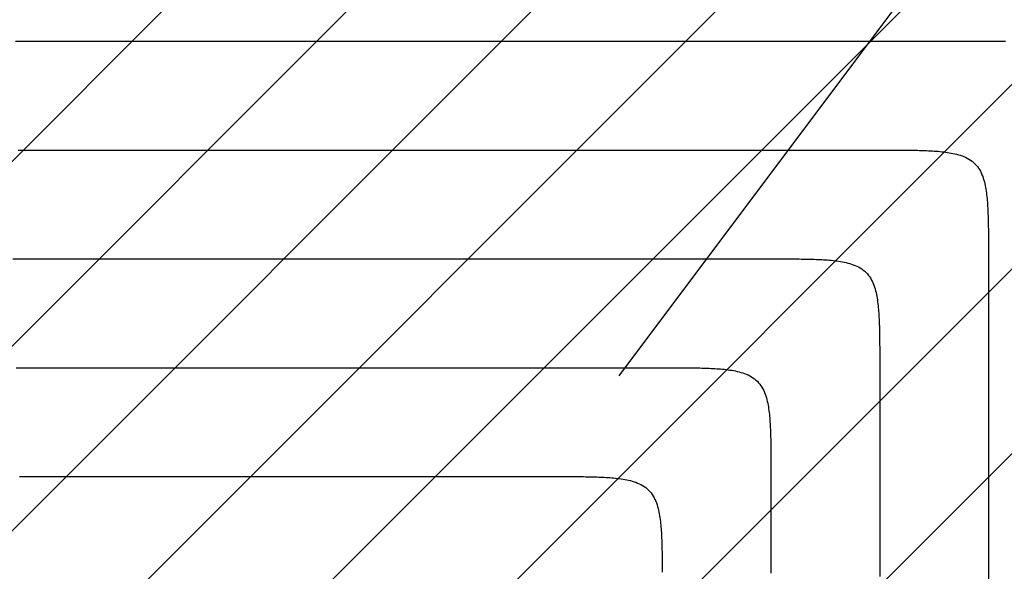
# Model space of a CAD drawing. Extents: x 997 to 109698, y 921 to 94021.
# Tile 185 of 256: x 13146 to 14957, y 25862 to 26875. Entities that reach past the tile are written whole.
import ezdxf

# ---------------------------------------------------------------- set-up
doc = ezdxf.new("R2010")
doc.units = 0
doc.header["$MEASUREMENT"] = 0
for name, color, linetype in [('12', 7, 'CONTINUOUS'), ('28', 7, 'CONTINUOUS'), ('42', 7, 'CONTINUOUS')]:
    doc.layers.add(name, color=color, linetype=linetype)

msp = doc.modelspace()

# ---------------------------------------------------------------- linework, layer by layer
at = {"layer": '12', "color": 5}
for points in [[(13138.447707, 26835.818341), (13168.265976, 26835.818341), (13198.084245, 26835.818341), (13227.902514, 26835.818341), (13257.720783, 26835.818341), (13287.539053, 26835.818341), (13317.357322, 26835.818341), (13347.175591, 26835.818341), (13376.99386, 26835.818341), (13406.81213, 26835.818341), (13436.630399, 26835.818341), (13466.448668, 26835.818341), (13496.266937, 26835.818341), (13526.085207, 26835.818341), (13555.903476, 26835.818341), (13585.721745, 26835.818341), (13615.540014, 26835.818341), (13645.358284, 26835.818341), (13675.176553, 26835.818342), (13704.994822, 26835.818342), (13734.813091, 26835.818342), (13764.63136, 26835.818341), (13794.44963, 26835.818342), (13824.267899, 26835.818341), (13854.086168, 26835.818341), (13883.904437, 26835.818341), (13913.722707, 26835.818341), (13943.540976, 26835.818342), (13973.359245, 26835.818341), (14003.177514, 26835.818341), (14032.995784, 26835.818342), (14062.814053, 26835.818342), (14092.632322, 26835.818342), (14122.450591, 26835.818342), (14152.26886, 26835.818342), (14182.08713, 26835.818342), (14211.905399, 26835.818341), (14241.723668, 26835.818341), (14271.541937, 26835.818342), (14301.360206, 26835.818341), (14331.178476, 26835.818341), (14360.996745, 26835.818341), (14390.815014, 26835.818341), (14420.633283, 26835.818341), (14450.451553, 26835.818341), (14480.269822, 26835.818341), (14510.088091, 26835.818341), (14539.90636, 26835.818341), (14569.72463, 26835.818341), (14599.542899, 26835.818341), (14629.361168, 26835.818341), (14659.179437, 26835.818341), (14688.997707, 26835.818341), (14718.815976, 26835.818341), (14748.634245, 26835.818341), (14778.452514, 26835.818341), (14808.270783, 26835.818341), (14838.089053, 26835.818341), (14867.907322, 26835.818341), (14897.725591, 26835.818341), (14927.54386, 26835.818341)], [(14927.54386, 26835.818341), (14931.006157, 26835.818462), (14934.468456, 26835.818572), (14937.930756, 26835.818287), (14941.393056, 26835.817228), (14944.855355, 26835.815014), (14948.317651, 26835.811263), (14951.779943, 26835.805593), (14955.242231, 26835.797625), (14958.704513, 26835.786975)], [(13133.608283, 26435.818341), (13155.734245, 26435.818341), (13177.860206, 26435.818341), (13199.986168, 26435.818341), (13222.11213, 26435.818341), (13244.238091, 26435.818341), (13266.364052, 26435.818341), (13288.490014, 26435.818341), (13310.615976, 26435.818341), (13332.741937, 26435.818341), (13354.867899, 26435.818341), (13376.99386, 26435.818341), (13399.119822, 26435.818341), (13421.245783, 26435.818341), (13443.371745, 26435.818341), (13465.497706, 26435.818341), (13487.623668, 26435.818341), (13509.74963, 26435.818341), (13531.875591, 26435.818341), (13554.001553, 26435.818341), (13576.127514, 26435.818341), (13598.253476, 26435.818341), (13620.379437, 26435.818341), (13642.505399, 26435.818341), (13664.63136, 26435.818341), (13686.757322, 26435.818341), (13708.883284, 26435.818341), (13731.009245, 26435.818341), (13753.135207, 26435.818341), (13775.261168, 26435.818341), (13797.38713, 26435.818341), (13819.513091, 26435.818341), (13841.639053, 26435.818341), (13863.765014, 26435.818341), (13885.890976, 26435.818341), (13908.016937, 26435.818341), (13930.142899, 26435.818341), (13952.268861, 26435.818341), (13974.394822, 26435.818341), (13996.520783, 26435.818341), (14018.646745, 26435.818341), (14040.772707, 26435.818341), (14062.898668, 26435.818341), (14085.02463, 26435.818341), (14107.150591, 26435.818341), (14129.276553, 26435.818341), (14151.402514, 26435.818341), (14173.528476, 26435.818341), (14195.654437, 26435.818341), (14217.780399, 26435.818341), (14239.90636, 26435.818341), (14262.032322, 26435.818341), (14284.158284, 26435.818341), (14306.284245, 26435.818341), (14328.410207, 26435.818342), (14350.536168, 26435.818341), (14372.66213, 26435.818341), (14394.788091, 26435.818341), (14416.914053, 26435.818341), (14439.040014, 26435.818341), (14461.165976, 26435.818341), (14483.291937, 26435.818342), (14505.417899, 26435.818341), (14527.54386, 26435.818341)], [(14527.54386, 26435.818341), (14531.006157, 26435.818462), (14534.468456, 26435.818572), (14537.930756, 26435.818287), (14541.393056, 26435.817229), (14544.855354, 26435.815014), (14548.317651, 26435.811262), (14551.779943, 26435.805593), (14555.242231, 26435.797624), (14558.704513, 26435.786975), (14562.166787, 26435.773264), (14565.629053, 26435.75611), (14569.091309, 26435.735131), (14572.553554, 26435.709947), (14576.015787, 26435.680176), (14579.478004, 26435.645407), (14582.94018, 26435.604828), (14586.402272, 26435.557347), (14589.864235, 26435.501867), (14593.326027, 26435.43729), (14596.787605, 26435.362518), (14600.248924, 26435.276452), (14603.709942, 26435.177997), (14607.170615, 26435.066053), (14610.630901, 26434.939522), (14614.090755, 26434.797308), (14617.550135, 26434.638312), (14621.008946, 26434.461214), (14624.466797, 26434.263366), (14627.923184, 26434.041634), (14631.377606, 26433.792883), (14634.82956, 26433.513977), (14638.278544, 26433.201781), (14641.724054, 26432.853159), (14645.165589, 26432.464976), (14648.602645, 26432.034097), (14652.034689, 26431.557322), (14655.460058, 26431.029119), (14658.875684, 26430.441058), (14662.278407, 26429.784522), (14665.665073, 26429.050896), (14669.032521, 26428.231567), (14672.377596, 26427.317918), (14675.69714, 26426.301335), (14678.986521, 26425.172791), (14682.233307, 26423.921088), (14685.422497, 26422.53431), (14688.539088, 26421.000542), (14691.568077, 26419.307869), (14694.49446, 26417.444375), (14697.303521, 26415.400091), (14699.982716, 26413.179787), (14702.520493, 26410.794974), (14704.905306, 26408.257197), (14707.12561, 26405.578002), (14709.169894, 26402.768941), (14711.033388, 26399.842558), (14712.726061, 26396.81357), (14714.259829, 26393.696979), (14715.646607, 26390.507789), (14716.89831, 26387.261002), (14718.026854, 26383.971621), (14719.043437, 26380.652077), (14719.957086, 26377.307003), (14720.776416, 26373.939554), (14721.510041, 26370.552889), (14722.166576, 26367.150165), (14722.754638, 26363.734539), (14723.282841, 26360.30917), (14723.759617, 26356.877126), (14724.190495, 26353.44007), (14724.578678, 26349.998535), (14724.9273, 26346.553025), (14725.239496, 26343.104041), (14725.518402, 26339.652087), (14725.767153, 26336.197665), (14725.988885, 26332.741278), (14726.186733, 26329.283427), (14726.363832, 26325.824616), (14726.522827, 26322.365236), (14726.665042, 26318.905382), (14726.791572, 26315.445097), (14726.903516, 26311.984423), (14727.001972, 26308.523405), (14727.088037, 26305.062086), (14727.162809, 26301.600509), (14727.227386, 26298.138716), (14727.282866, 26294.676753), (14727.330347, 26291.214662), (14727.370926, 26287.752486), (14727.405695, 26284.290268), (14727.435466, 26280.828035), (14727.46065, 26277.36579), (14727.481628, 26273.903534), (14727.498783, 26270.441268), (14727.512494, 26266.978994), (14727.523144, 26263.516712), (14727.531112, 26260.054424), (14727.536782, 26256.592132), (14727.540533, 26253.129836), (14727.542748, 26249.667537), (14727.543806, 26246.205237), (14727.54409, 26242.742937), (14727.543981, 26239.280638), (14727.54386, 26235.818342)], [(14727.54386, 26235.818342), (14727.543861, 26218.38587), (14727.543861, 26200.9534), (14727.54386, 26183.520929), (14727.54386, 26166.088458), (14727.54386, 26148.655987), (14727.543861, 26131.223517), (14727.54386, 26113.791046), (14727.54386, 26096.358575), (14727.54386, 26078.926104), (14727.54386, 26061.493634), (14727.54386, 26044.061163), (14727.54386, 26026.628692), (14727.543861, 26009.196221), (14727.54386, 25991.76375), (14727.54386, 25974.331279), (14727.54386, 25956.898809), (14727.54386, 25939.466338), (14727.54386, 25922.033867), (14727.543861, 25904.601396), (14727.543861, 25887.168925), (14727.543861, 25869.736455), (14727.543861, 25852.303984)], [(13145.583861, 26035.818341), (13156.37463, 26035.818341), (13167.165399, 26035.818341), (13177.956169, 26035.818341), (13188.746938, 26035.818341), (13199.537707, 26035.818341), (13210.328476, 26035.818341), (13221.119245, 26035.818341), (13231.910015, 26035.818341), (13242.700784, 26035.818341), (13253.491553, 26035.818341), (13264.282322, 26035.818341), (13275.073092, 26035.818341), (13285.863861, 26035.818341), (13296.65463, 26035.818341), (13307.445399, 26035.818341), (13318.236168, 26035.818341), (13329.026938, 26035.818341), (13339.817707, 26035.818341), (13350.608476, 26035.818341), (13361.399245, 26035.818341), (13372.190015, 26035.818341), (13382.980784, 26035.818341), (13393.771553, 26035.818341), (13404.562322, 26035.818341), (13415.353092, 26035.818341), (13426.143861, 26035.818341), (13436.93463, 26035.818341), (13447.725399, 26035.818341), (13458.516168, 26035.818341), (13469.306938, 26035.818341), (13480.097707, 26035.818341), (13490.888476, 26035.818341), (13501.679245, 26035.818341), (13512.470015, 26035.818341), (13523.260784, 26035.818341), (13534.051553, 26035.818341), (13544.842322, 26035.818341), (13555.633091, 26035.818341), (13566.423861, 26035.818341), (13577.21463, 26035.818341), (13588.005399, 26035.818341), (13598.796168, 26035.818341), (13609.586938, 26035.818341), (13620.377707, 26035.818341), (13631.168476, 26035.818341), (13641.959245, 26035.818341), (13652.750015, 26035.818341), (13663.540784, 26035.818341), (13674.331553, 26035.818342), (13685.122322, 26035.818341), (13695.913092, 26035.818342), (13706.703861, 26035.818342), (13717.49463, 26035.818342), (13728.285399, 26035.818341), (13739.076168, 26035.818342), (13749.866938, 26035.818341), (13760.657707, 26035.818341), (13771.448476, 26035.818342), (13782.239245, 26035.818342), (13793.030015, 26035.818341), (13803.820784, 26035.818341), (13814.611553, 26035.818342), (13825.402322, 26035.818342), (13836.193091, 26035.818342), (13846.98386, 26035.818341), (13857.77463, 26035.818341), (13868.565399, 26035.818342), (13879.356168, 26035.818342), (13890.146937, 26035.818342), (13900.937707, 26035.818341), (13911.728476, 26035.818342), (13922.519245, 26035.818341), (13933.310014, 26035.818341), (13944.100784, 26035.818342), (13954.891553, 26035.818341), (13965.682322, 26035.818342), (13976.473091, 26035.818342), (13987.263861, 26035.818341), (13998.05463, 26035.818341), (14008.845399, 26035.818341), (14019.636168, 26035.818341), (14030.426938, 26035.818341), (14041.217707, 26035.818341), (14052.008476, 26035.818342), (14062.799245, 26035.818341), (14073.590014, 26035.818341), (14084.380783, 26035.818341), (14095.171553, 26035.818341), (14105.962322, 26035.818341), (14116.753091, 26035.818341), (14127.54386, 26035.818341)], [(14127.54386, 26035.818341), (14131.006157, 26035.818463), (14134.468456, 26035.818571), (14137.930756, 26035.818287), (14141.393056, 26035.817228), (14144.855354, 26035.815014), (14148.317651, 26035.811263), (14151.779943, 26035.805593), (14155.242231, 26035.797624), (14158.704513, 26035.786975), (14162.166787, 26035.773263), (14165.629053, 26035.756109), (14169.091309, 26035.735131), (14172.553554, 26035.709947), (14176.015787, 26035.680176), (14179.478004, 26035.645407), (14182.940181, 26035.604828), (14186.402272, 26035.557347), (14189.864235, 26035.501867), (14193.326027, 26035.43729), (14196.787605, 26035.362517), (14200.248924, 26035.276452), (14203.709942, 26035.177997), (14207.170616, 26035.066053), (14210.630901, 26034.939523), (14214.090755, 26034.797308), (14217.550135, 26034.638312), (14221.008946, 26034.461214), (14224.466797, 26034.263366), (14227.923184, 26034.041634), (14231.377606, 26033.792882), (14234.82956, 26033.513977), (14238.278544, 26033.201781), (14241.724054, 26032.853159), (14245.165589, 26032.464976), (14248.602645, 26032.034097), (14252.034689, 26031.557321), (14255.460058, 26031.029119), (14258.875684, 26030.441058), (14262.278407, 26029.784521), (14265.665073, 26029.050897), (14269.032521, 26028.231567), (14272.377596, 26027.317918), (14275.69714, 26026.301335), (14278.986521, 26025.172791), (14282.233307, 26023.921088), (14285.422498, 26022.53431), (14288.539088, 26021.000542), (14291.568077, 26019.307869), (14294.49446, 26017.444374), (14297.303521, 26015.400091), (14299.982716, 26013.179788), (14302.520493, 26010.794973), (14304.905306, 26008.257197), (14307.12561, 26005.578002), (14309.169894, 26002.768941), (14311.033388, 25999.842558), (14312.726061, 25996.81357), (14314.259829, 25993.696978), (14315.646607, 25990.507788), (14316.89831, 25987.261002), (14318.026854, 25983.971621), (14319.043437, 25980.652077), (14319.957086, 25977.307002), (14320.776416, 25973.939554), (14321.510041, 25970.552889), (14322.166577, 25967.150165), (14322.754638, 25963.734539), (14323.28284, 25960.30917), (14323.759616, 25956.877126), (14324.190495, 25953.44007), (14324.578678, 25949.998535), (14324.9273, 25946.553025), (14325.239496, 25943.104041), (14325.518402, 25939.652087), (14325.767153, 25936.197665), (14325.988885, 25932.741277), (14326.186733, 25929.283427), (14326.363831, 25925.824616), (14326.522827, 25922.365236), (14326.665042, 25918.905382), (14326.791572, 25915.445096), (14326.903516, 25911.984423), (14327.001971, 25908.523405), (14327.088036, 25905.062086), (14327.162809, 25901.600508), (14327.227386, 25898.138716), (14327.282866, 25894.676753), (14327.330347, 25891.214661), (14327.370926, 25887.752485), (14327.405695, 25884.290268), (14327.435466, 25880.828035), (14327.46065, 25877.36579), (14327.481628, 25873.903534), (14327.498783, 25870.441268), (14327.512494, 25866.978994), (14327.523144, 25863.516712), (14327.531112, 25860.054424)]]:
    msp.add_lwpolyline(points, dxfattribs=at)
at = {"layer": '12', "color": 6}
for points in [[(13143.244822, 26635.818341), (13169.216937, 26635.818341), (13195.189053, 26635.818341), (13221.161168, 26635.818341), (13247.133284, 26635.818341), (13273.105399, 26635.818341), (13299.077514, 26635.818341), (13325.04963, 26635.818341), (13351.021745, 26635.818341), (13376.99386, 26635.818341), (13402.965976, 26635.818341), (13428.938091, 26635.818341), (13454.910207, 26635.818341), (13480.882322, 26635.818341), (13506.854437, 26635.818342), (13532.826553, 26635.818341), (13558.798668, 26635.818342), (13584.770784, 26635.818342), (13610.742899, 26635.818341), (13636.715014, 26635.818341), (13662.68713, 26635.818341), (13688.659245, 26635.818342), (13714.63136, 26635.818341), (13740.603476, 26635.818341), (13766.575591, 26635.818341), (13792.547706, 26635.818341), (13818.519822, 26635.818341), (13844.491937, 26635.818341), (13870.464053, 26635.818341), (13896.436168, 26635.818341), (13922.408283, 26635.818341), (13948.380399, 26635.818341), (13974.352514, 26635.818341), (14000.32463, 26635.818341), (14026.296745, 26635.818341), (14052.268861, 26635.818341), (14078.240976, 26635.818341), (14104.213091, 26635.818341), (14130.185207, 26635.818341), (14156.157322, 26635.818341), (14182.129437, 26635.818341), (14208.101553, 26635.818341), (14234.073668, 26635.818341), (14260.045783, 26635.818341), (14286.017899, 26635.818341), (14311.990014, 26635.818341), (14337.96213, 26635.818341), (14363.934245, 26635.818341), (14389.90636, 26635.818341), (14415.878476, 26635.818341), (14441.850591, 26635.818341), (14467.822707, 26635.818341), (14493.794822, 26635.818341), (14519.766937, 26635.818341), (14545.739053, 26635.818341), (14571.711168, 26635.818341), (14597.683284, 26635.818341), (14623.655399, 26635.818341), (14649.627514, 26635.818341), (14675.59963, 26635.818341), (14701.571745, 26635.818341), (14727.54386, 26635.818341)], [(14727.54386, 26635.818341), (14731.006157, 26635.818462), (14734.468456, 26635.818571), (14737.930756, 26635.818287), (14741.393056, 26635.817228), (14744.855355, 26635.815014), (14748.317651, 26635.811263), (14751.779943, 26635.805593), (14755.242231, 26635.797624), (14758.704513, 26635.786975), (14762.166787, 26635.773264), (14765.629053, 26635.756109), (14769.091309, 26635.735131), (14772.553554, 26635.709947), (14776.015787, 26635.680176), (14779.478004, 26635.645407), (14782.940181, 26635.604828), (14786.402272, 26635.557347), (14789.864235, 26635.501867), (14793.326027, 26635.43729), (14796.787605, 26635.362518), (14800.248924, 26635.276453), (14803.709942, 26635.177996), (14807.170616, 26635.066053), (14810.630901, 26634.939522), (14814.090755, 26634.797308), (14817.550135, 26634.638312), (14821.008946, 26634.461214), (14824.466797, 26634.263366), (14827.923184, 26634.041634), (14831.377606, 26633.792883), (14834.82956, 26633.513977), (14838.278544, 26633.201781), (14841.724054, 26632.853159), (14845.165589, 26632.464976), (14848.602645, 26632.034097), (14852.034689, 26631.557321), (14855.460058, 26631.029119), (14858.875684, 26630.441058), (14862.278408, 26629.784522), (14865.665073, 26629.050897), (14869.032521, 26628.231567), (14872.377596, 26627.317918), (14875.69714, 26626.301335), (14878.986521, 26625.172791), (14882.233308, 26623.921088), (14885.422498, 26622.53431), (14888.539089, 26621.000542), (14891.568077, 26619.307869), (14894.49446, 26617.444375), (14897.303521, 26615.400091), (14899.982716, 26613.179787), (14902.520493, 26610.794974), (14904.905307, 26608.257197), (14907.12561, 26605.578002), (14909.169894, 26602.768941), (14911.033388, 26599.842558), (14912.726061, 26596.813569), (14914.259829, 26593.696979), (14915.646607, 26590.507788), (14916.89831, 26587.261001), (14918.026854, 26583.971621), (14919.043437, 26580.652077), (14919.957086, 26577.307002), (14920.776416, 26573.939553), (14921.510041, 26570.552888), (14922.166577, 26567.150164), (14922.754638, 26563.734539), (14923.282841, 26560.30917), (14923.759616, 26556.877126), (14924.190495, 26553.44007), (14924.578678, 26549.998535), (14924.9273, 26546.553025), (14925.239496, 26543.104041), (14925.518402, 26539.652087), (14925.767153, 26536.197665), (14925.988885, 26532.741277), (14926.186733, 26529.283427), (14926.363831, 26525.824615), (14926.522827, 26522.365236), (14926.665041, 26518.905382), (14926.791572, 26515.445096), (14926.903516, 26511.984423), (14927.001971, 26508.523405), (14927.088037, 26505.062085), (14927.162809, 26501.600508), (14927.227386, 26498.138716), (14927.282866, 26494.676753), (14927.330347, 26491.214661), (14927.370926, 26487.752485), (14927.405695, 26484.290268), (14927.435466, 26480.828035), (14927.46065, 26477.36579), (14927.481628, 26473.903534), (14927.498783, 26470.441268), (14927.512494, 26466.978994), (14927.523143, 26463.516712), (14927.531112, 26460.054424), (14927.536782, 26456.592131), (14927.540533, 26453.129835), (14927.542748, 26449.667537), (14927.543806, 26446.205236), (14927.544091, 26442.742936), (14927.543982, 26439.280638), (14927.54386, 26435.818341)], [(14927.54386, 26435.818341), (14927.54386, 26409.77988), (14927.54386, 26383.741418), (14927.54386, 26357.702957), (14927.543861, 26331.664495), (14927.54386, 26305.626034), (14927.54386, 26279.587572), (14927.54386, 26253.549111), (14927.54386, 26227.510649), (14927.543861, 26201.472188), (14927.543861, 26175.433726), (14927.54386, 26149.395264), (14927.543861, 26123.356803), (14927.54386, 26097.318341), (14927.54386, 26071.27988), (14927.54386, 26045.241418), (14927.543861, 26019.202957), (14927.54386, 25993.164495), (14927.54386, 25967.126033), (14927.54386, 25941.087572), (14927.54386, 25915.04911), (14927.54386, 25889.010649), (14927.54386, 25862.972187), (14927.54386, 25836.933726)], [(13139.35636, 26235.818341), (13157.636168, 26235.818341), (13175.915976, 26235.818341), (13194.195783, 26235.818341), (13212.475591, 26235.818341), (13230.755399, 26235.818341), (13249.035207, 26235.818341), (13267.315014, 26235.818341), (13285.594822, 26235.818341), (13303.87463, 26235.818341), (13322.154437, 26235.818341), (13340.434245, 26235.818341), (13358.714053, 26235.818341), (13376.99386, 26235.818341), (13395.273668, 26235.818341), (13413.553476, 26235.818341), (13431.833284, 26235.818341), (13450.113091, 26235.818341), (13468.392899, 26235.818341), (13486.672706, 26235.818341), (13504.952514, 26235.818341), (13523.232322, 26235.818341), (13541.51213, 26235.818341), (13559.791937, 26235.818341), (13578.071745, 26235.818341), (13596.351553, 26235.818341), (13614.63136, 26235.818341), (13632.911168, 26235.818341), (13651.190976, 26235.818341), (13669.470784, 26235.818341), (13687.750591, 26235.818341), (13706.030399, 26235.818341), (13724.310206, 26235.818341), (13742.590014, 26235.818341), (13760.869822, 26235.818341), (13779.14963, 26235.818341), (13797.429437, 26235.818341), (13815.709245, 26235.818341), (13833.989053, 26235.818341), (13852.26886, 26235.818341), (13870.548668, 26235.818341), (13888.828476, 26235.818342), (13907.108284, 26235.818342), (13925.388091, 26235.818341), (13943.667899, 26235.818342), (13961.947707, 26235.818342), (13980.227514, 26235.818342), (13998.507322, 26235.818342), (14016.787129, 26235.818341), (14035.066937, 26235.818341), (14053.346745, 26235.818341), (14071.626553, 26235.818342), (14089.90636, 26235.818341), (14108.186168, 26235.818341), (14126.465976, 26235.818341), (14144.745783, 26235.818341), (14163.025591, 26235.818341), (14181.305399, 26235.818341), (14199.585207, 26235.818341), (14217.865014, 26235.818341), (14236.144822, 26235.818341), (14254.42463, 26235.818341), (14272.704438, 26235.818341), (14290.984245, 26235.818342), (14309.264053, 26235.818341), (14327.543861, 26235.818341)], [(14327.543861, 26235.818341), (14331.006157, 26235.818462), (14334.468456, 26235.818571), (14337.930756, 26235.818287), (14341.393056, 26235.817228), (14344.855355, 26235.815014), (14348.317651, 26235.811263), (14351.779944, 26235.805593), (14355.242231, 26235.797624), (14358.704513, 26235.786975), (14362.166787, 26235.773263), (14365.629053, 26235.756109), (14369.091309, 26235.735131), (14372.553554, 26235.709947), (14376.015787, 26235.680176), (14379.478005, 26235.645407), (14382.940181, 26235.604827), (14386.402272, 26235.557347), (14389.864235, 26235.501867), (14393.326027, 26235.43729), (14396.787605, 26235.362517), (14400.248924, 26235.276452), (14403.709942, 26235.177996), (14407.170616, 26235.066052), (14410.630901, 26234.939522), (14414.090755, 26234.797308), (14417.550135, 26234.638312), (14421.008946, 26234.461214), (14424.466797, 26234.263366), (14427.923184, 26234.041634), (14431.377606, 26233.792883), (14434.82956, 26233.513977), (14438.278544, 26233.201781), (14441.724054, 26232.853159), (14445.165589, 26232.464976), (14448.602645, 26232.034097), (14452.034689, 26231.557321), (14455.460058, 26231.029119), (14458.875684, 26230.441058), (14462.278408, 26229.784522), (14465.665072, 26229.050897), (14469.032521, 26228.231567), (14472.377596, 26227.317918), (14475.69714, 26226.301335), (14478.986521, 26225.172791), (14482.233308, 26223.921087), (14485.422498, 26222.53431), (14488.539089, 26221.000542), (14491.568077, 26219.307869), (14494.49446, 26217.444374), (14497.303521, 26215.400091), (14499.982716, 26213.179787), (14502.520493, 26210.794974), (14504.905307, 26208.257197), (14507.12561, 26205.578002), (14509.169894, 26202.768941), (14511.033388, 26199.842558), (14512.726061, 26196.813569), (14514.259829, 26193.696978), (14515.646607, 26190.507788), (14516.89831, 26187.261002), (14518.026854, 26183.971621), (14519.043438, 26180.652077), (14519.957087, 26177.307002), (14520.776416, 26173.939553), (14521.510041, 26170.552888), (14522.166577, 26167.150165), (14522.754638, 26163.734539), (14523.282841, 26160.30917), (14523.759617, 26156.877126), (14524.190496, 26153.44007), (14524.578678, 26149.998535), (14524.9273, 26146.553025), (14525.239496, 26143.104041), (14525.518402, 26139.652087), (14525.767153, 26136.197665), (14525.988885, 26132.741277), (14526.186733, 26129.283427), (14526.363832, 26125.824616), (14526.522827, 26122.365236), (14526.665042, 26118.905382), (14526.791572, 26115.445096), (14526.903516, 26111.984423), (14527.001972, 26108.523405), (14527.088037, 26105.062086), (14527.162809, 26101.600508), (14527.227386, 26098.138716), (14527.282866, 26094.676752), (14527.330347, 26091.214661), (14527.370926, 26087.752485), (14527.405695, 26084.290268), (14527.435466, 26080.828035), (14527.46065, 26077.36579), (14527.481629, 26073.903534), (14527.498783, 26070.441268), (14527.512494, 26066.978994), (14527.523144, 26063.516712), (14527.531112, 26060.054424), (14527.536782, 26056.592132), (14527.540534, 26053.129836), (14527.542748, 26049.667537), (14527.543806, 26046.205237), (14527.544091, 26042.742937), (14527.543982, 26039.280638), (14527.543861, 26035.818341)], [(14527.543861, 26035.818341), (14527.543861, 26023.115491), (14527.543861, 26010.41264), (14527.54386, 25997.70979), (14527.54386, 25985.006939), (14527.54386, 25972.304089), (14527.54386, 25959.601238), (14527.54386, 25946.898387), (14527.543861, 25934.195537), (14527.54386, 25921.492686), (14527.543861, 25908.789836), (14527.543861, 25896.086985), (14527.543861, 25883.384134), (14527.543861, 25870.681284), (14527.543861, 25857.978433)]]:
    msp.add_lwpolyline(points, dxfattribs=at)
at = {"layer": '28', "color": 2}
for p, q in [((11528.058233, 25011.305941), (13452.653425, 26935.901133)), ((11528.058233, 24671.894686), (13792.055139, 26935.891592)), ((11528.058233, 24332.483431), (14131.456853, 26935.882051)), ((14470.858567, 26935.87251), (11574.016338, 24039.030281)), ((14810.26028, 26935.862969), (11816.152655, 23941.755343)), ((15149.661994, 26935.853427), (12058.288972, 23844.480405)), ((15489.063708, 26935.843886), (12300.425289, 23747.205467)), ((15828.465422, 26935.834345), (12542.561606, 23649.930529))]:
    msp.add_line(p, q, dxfattribs=at)
at = {"layer": '42', "color": 117}
msp.add_line((15297.636205, 27620.953237), (14247.636205, 26220.953237), dxfattribs=at)

doc.saveas('drawing.dxf')
